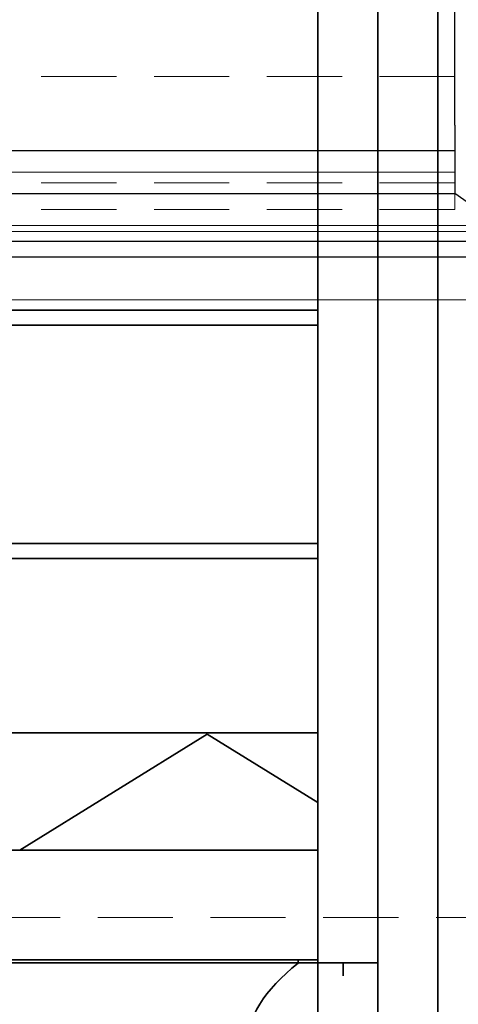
# Model space of a CAD drawing. Header units: millimetres. Extents: x -1465 to 393277, y -3788 to 454312.
# Tile 116 of 256: x 19531 to 19822, y 11421 to 12076. Entities that reach past the tile are written whole.
import ezdxf

# ---------------------------------------------------------------- set-up
doc = ezdxf.new("R2010")
doc.units = ezdxf.units.MM
doc.header["$XCLIPFRAME"] = 2
doc.linetypes.add('DASHED', pattern=[0.75, 0.5, -0.25])
doc.linetypes.add('Dashed2cust', pattern=[50, 25, -25])
for name, color, linetype in [('FLUID-Wy2', 8, 'Continuous'), ('FLUID-Wy2-INS', 8, 'Continuous'), ('Konstrukcja - Siatka mod', 8, 'Continuous'), ('kontury', 8, 'Continuous')]:
    doc.layers.add(name, color=color, linetype=linetype)
picture_1 = doc.add_image_def('image1.bmp', size_in_pixel=(951, 911))

msp = doc.modelspace()

# ---------------------------------------------------------------- linework, layer by layer
at = {"color": 8, "linetype": 'Continuous', "lineweight": 35, "ltscale": 100}
for p, q in [((19768.76, 12527.8), (19768.76, 11448.8)), ((19768.76, 12527.8), (19768.76, 11448.8)), ((19728.76, 12525.8), (19728.76, 11446.8)), ((19728.76, 12525.8), (19728.76, 11450.8)), ((19728.76, 11882.8), (19294.07, 11882.8)), ((19728.76, 11872.8), (19728.76, 11882.8)), ((17911.76, 11872.8), (19728.76, 11872.8)), ((17911.76, 11727.63), (19728.76, 11727.63)), ((19728.76, 11727.63), (19728.76, 11717.63)), ((19728.76, 11717.63), (19294.07, 11717.63)), ((17911.76, 11450.8), (19728.76, 11450.8)), ((17911.76, 11448.8), (19728.76, 11448.8)), ((17911.76, 11448.8), (19728.76, 11448.8)), ((19715.76, 11448.8), (19715.76, 11450.8)), ((19728.76, 11448.8), (19728.76, 10561.8)), ((19728.76, 11448.8), (19768.76, 11448.8)), ((19768.76, 11448.8), (19768.76, 10559.8))]:
    msp.add_line(p, q, dxfattribs=at)
at = {"color": 8, "linetype": 'Dashed2cust', "lineweight": 35, "ltscale": 100}
for q in [(19808.76, 10559.8), (19808.76, 11448.8)]:
    msp.add_line((19808.76, 12527.8), q, dxfattribs=at)
at = {"color": 8, "linetype": 'Continuous', "lineweight": 35, "ltscale": 100, "flags": 128}
msp.add_lwpolyline([(17871.76, 12527.8), (19728.76, 12527.8), (19728.76, 10559.8), (17871.76, 10559.8)], close=True, dxfattribs=at)
msp.add_lwpolyline([(17894.76, 11440.19), (17894.76, 11448.8), (19745.76, 11448.8), (19745.76, 11440.19)], dxfattribs=at)
at = {"color": 8, "linetype": 'Continuous', "lineweight": 35, "ltscale": 100}
msp.add_ellipse((20514.91, 11393.67), major_axis=(833.21, 0), ratio=0.23272, start_param=2.854685, end_param=3.428501, dxfattribs=at)
at = {"layer": 'FLUID-Wy2', "color": 8, "linetype": 'Continuous', "lineweight": 18, "ltscale": 100}
for p, q in [((19819.95, 11988.71), (19819.95, 12950.38)), ((19819.95, 11960.43), (19819.95, 11988.71)), ((17819.95, 11974.57), (19819.95, 11974.57)), ((19819.95, 11974.57), (17819.95, 11974.57)), ((17819.95, 11960.43), (19819.95, 11960.43)), ((19849.95, 11939.22), (17789.95, 11939.22))]:
    msp.add_line(p, q, dxfattribs=at)
at = {"layer": 'FLUID-Wy2', "color": 8, "linetype": 'Continuous', "lineweight": 25, "ltscale": 100}
for p, q in [((19819.95, 12005.84), (19819.95, 12111.9)), ((19819.95, 12005.84), (19819.95, 11995.79)), ((19819.95, 11995.79), (19819.95, 11974.57)), ((19819.95, 11988.71), (17819.95, 11988.71)), ((19819.95, 11974.57), (19819.95, 11960.43)), ((17819.95, 11960.43), (19819.95, 11960.43)), ((19849.95, 11939.22), (19819.95, 11960.43)), ((19864.95, 11928.61), (17774.95, 11928.61)), ((19864.95, 11918), (17774.95, 11918))]:
    msp.add_line(p, q, dxfattribs=at)
at = {"layer": 'FLUID-Wy2', "color": 8, "linetype": 'DASHED', "lineweight": 18, "ltscale": 100}
for p, q in [((19819.95, 12038.21), (17819.95, 12038.21)), ((19819.95, 11967.5), (17819.95, 11967.5)), ((19819.95, 11960.43), (19819.95, 11949.82)), ((19819.95, 11949.82), (17819.95, 11949.82))]:
    msp.add_line(p, q, dxfattribs=at)
at = {"layer": 'FLUID-Wy2-INS', "color": 8, "linetype": 'Continuous', "lineweight": 13, "ltscale": 100}
for p, q in [((19919.95, 11935.12), (17719.95, 11935.12)), ((17719.95, 11889.72), (19919.95, 11889.72))]:
    msp.add_line(p, q, dxfattribs=at)
at = {"layer": 'Konstrukcja - Siatka mod', "color": 8, "linetype": 'DASHED', "lineweight": 13, "ltscale": 100}
msp.add_line((9382.46, 11478.87), (38827.02, 11478.87), dxfattribs=at)
at = {"layer": 'kontury', "color": 8, "linetype": 'Continuous', "lineweight": 35, "ltscale": 100}
for p, q in [((17911.76, 11601.8), (19728.76, 11601.8)), ((19530.6, 11523.8), (19655.25, 11600.85)), ((19655.25, 11600.85), (19728.76, 11555.41)), ((19728.76, 11601.8), (19728.76, 11523.8)), ((19728.76, 11523.8), (17911.76, 11523.8))]:
    msp.add_line(p, q, dxfattribs=at)

# ---------------------------------------------------------------- pictures from other files: only their frames are drawn
at = {"color": 8, "lineweight": 13}
image = msp.add_image(picture_1, insert=(17864.13, 12545.82), size_in_units=(1986.02, 1904.63), rotation=-90, dxfattribs=at)
image.set_boundary_path([(-0.5, -0.5), (950.5, 910.5)])

doc.saveas('drawing.dxf')
